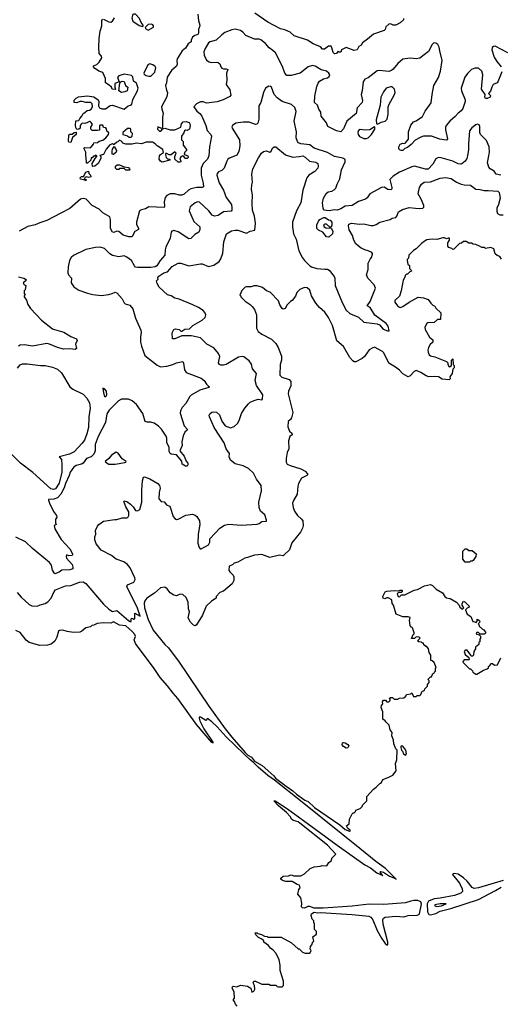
# Model space of a CAD drawing. Extents: x 2087054 to 2277909, y 548907 to 753496.
# Tile 9 of 256: x 2146420 to 2151831, y 587925 to 599005. Entities that reach past the tile are written whole.
import ezdxf

# ---------------------------------------------------------------- set-up
doc = ezdxf.new("R2010")
doc.units = 0

msp = doc.modelspace()

# ---------------------------------------------------------------- linework, layer by layer
at = {"layer": '0CON20XD'}
for points in [[(2147177, 597843), (2147155, 597838), (2147125, 597840), (2147111, 597829), (2147102, 597815), (2147100, 597785), (2147087, 597773), (2147065, 597770), (2147053, 597793), (2147048, 597815), (2147052, 597868), (2147085, 597870), (2147098, 597895), (2147121, 597919), (2147135, 597950), (2147155, 597960), (2147180, 597985), (2147205, 597988), (2147223, 597997), (2147240, 598025), (2147237, 598057), (2147222, 598072), (2147166, 598074), (2147125, 598083), (2147097, 598083), (2147065, 598070), (2147032, 598072), (2147035, 598100), (2147057, 598123), (2147083, 598137), (2147185, 598150), (2147255, 598137), (2147303, 598105), (2147310, 598085), (2147308, 598035), (2147320, 598015), (2147345, 598002), (2147387, 598003), (2147440, 598040), (2147465, 598044), (2147595, 597999), (2147643, 598035), (2147668, 598042), (2147682, 598055), (2147693, 598107), (2147744, 598196), (2147752, 598235), (2147735, 598290), (2147700, 598315), (2147692, 598362), (2147679, 598379), (2147595, 598392), (2147535, 598372), (2147523, 598355), (2147540, 598305), (2147493, 598287), (2147492, 598245), (2147500, 598225), (2147495, 598220), (2147460, 598225), (2147452, 598245), (2147427, 598267), (2147387, 598295), (2147387, 598345), (2147355, 598410), (2147310, 598425), (2147261, 598461), (2147250, 598475), (2147250, 598485), (2147288, 598502), (2147313, 598527), (2147344, 598575), (2147341, 598595), (2147316, 598625), (2147312, 598695), (2147314, 598795), (2147326, 598875), (2147346, 598935), (2147343, 598997), (2147355, 599012)], [(2148424, 599066), (2148433, 598995), (2148448, 598945), (2148446, 598925), (2148434, 598895), (2148435, 598852), (2148425, 598838), (2148393, 598827), (2148365, 598808), (2148350, 598775), (2148352, 598755), (2148315, 598733), (2148288, 598685), (2148250, 598655), (2148194, 598566), (2148188, 598545), (2148192, 598505), (2148185, 598484), (2148128, 598432), (2148081, 598359), (2148074, 598295), (2148063, 598265), (2148073, 598213), (2148083, 598185), (2148075, 598138), (2148018, 598025), (2148019, 597999), (2148037, 597955), (2148029, 597905), (2148028, 597792), (2148015, 597780), (2147975, 597800), (2147970, 597775), (2147995, 597750), (2148008, 597752), (2148032, 597778), (2148054, 597786), (2148115, 597766), (2148165, 597767), (2148234, 597796), (2148240, 597835), (2148262, 597855), (2148295, 597860), (2148327, 597847), (2148336, 597835), (2148340, 597815), (2148332, 597775), (2148305, 597760), (2148285, 597762), (2148274, 597756), (2148267, 597733), (2148242, 597695), (2148240, 597665), (2148242, 597652), (2148260, 597635), (2148260, 597595), (2148297, 597545), (2148297, 597533), (2148280, 597515), (2148272, 597492), (2148283, 597483), (2148313, 597473), (2148318, 597455), (2148305, 597442), (2148285, 597442), (2148265, 597470), (2148255, 597472), (2148235, 597462), (2148222, 597445), (2148233, 597415), (2148230, 597400), (2148205, 597400), (2148168, 597435), (2148167, 597465), (2148180, 597505), (2148165, 597520), (2148126, 597484), (2148104, 597484), (2148075, 597500), (2148062, 597498), (2148060, 597485), (2148070, 597455), (2148085, 597440), (2148110, 597435), (2148110, 597425), (2148025, 597402), (2148004, 597414), (2147990, 597435), (2147993, 597475), (2148005, 597490), (2148038, 597512), (2148032, 597545), (2147968, 597585), (2147945, 597610), (2147915, 597627), (2147845, 597628), (2147792, 597608), (2147735, 597616), (2147685, 597606), (2147616, 597606), (2147580, 597615), (2147572, 597622), (2147570, 597635), (2147545, 597650), (2147525, 597630), (2147512, 597628), (2147485, 597600), (2147475, 597600), (2147465, 597610), (2147435, 597598), (2147393, 597547), (2147365, 597490), (2147322, 597478), (2147332, 597465), (2147332, 597445), (2147304, 597386), (2147265, 597357), (2147243, 597353), (2147238, 597358), (2147237, 597385), (2147270, 597445), (2147290, 597465), (2147290, 597475), (2147275, 597480), (2147265, 597470), (2147252, 597468), (2147235, 597450), (2147225, 597450), (2147220, 597425), (2147185, 597390), (2147172, 597392), (2147170, 597455), (2147163, 597475), (2147166, 597516), (2147142, 597558), (2147155, 597568), (2147217, 597563), (2147250, 597605), (2147255, 597620), (2147296, 597624), (2147315, 597638), (2147355, 597648), (2147388, 597675), (2147420, 597715), (2147422, 597732), (2147402, 597752), (2147397, 597777), (2147388, 597788), (2147362, 597792), (2147355, 597820), (2147325, 597820), (2147320, 597815), (2147317, 597763), (2147295, 597758), (2147235, 597760), (2147220, 597775), (2147222, 597795), (2147240, 597825), (2147225, 597850), (2147215, 597860), (2147205, 597860), (2147177, 597843)], [(2147365, 599012), (2147425, 598980), (2147445, 598979), (2147465, 598989), (2147489, 599025)], [(2147805, 598928), (2147812, 598935), (2147810, 598945), (2147789, 598975), (2147769, 599019), (2147725, 599066), (2147705, 599069), (2147695, 599063), (2147684, 599025), (2147695, 598990), (2147765, 598938), (2147805, 598928)], [(2150743, 599017), (2150740, 599005), (2150705, 598970), (2150655, 598943), (2150625, 598944), (2150593, 598957), (2150575, 598956), (2150543, 598925), (2150534, 598896), (2150522, 598885), (2150405, 598844), (2150337, 598785), (2150278, 598745), (2150265, 598720), (2150237, 598703), (2150220, 598665), (2150185, 598660), (2150095, 598693), (2150042, 598665), (2150035, 598640), (2150015, 598640), (2150005, 598650), (2149986, 598624), (2149965, 598622), (2149949, 598635), (2149935, 598690), (2149925, 598707), (2149895, 598709), (2149852, 598675), (2149830, 598675), (2149805, 598698), (2149725, 598733), (2149660, 598775), (2149512, 598822), (2149465, 598863), (2149405, 598892), (2149355, 598902), (2149215, 598978), (2149067, 599077)], [(2151850, 598420), (2151803, 598307), (2151794, 598296), (2151752, 598275), (2151734, 598245), (2151721, 598199), (2151700, 598175), (2151722, 598152), (2151718, 598132), (2151685, 598118), (2151665, 598120), (2151658, 598135), (2151660, 598165), (2151620, 598225), (2151634, 598385), (2151625, 598426), (2151585, 598458), (2151545, 598459), (2151505, 598444), (2151461, 598399), (2151433, 598357), (2151389, 598235), (2151393, 598205), (2151434, 598105), (2151434, 598085), (2151411, 598005), (2151392, 597978), (2151355, 597952), (2151323, 597917), (2151261, 597865), (2151221, 597815), (2151214, 597795), (2151215, 597765), (2151236, 597664), (2151225, 597650), (2151195, 597654), (2151152, 597662), (2151055, 597694), (2150965, 597694), (2150935, 597684), (2150871, 597649), (2150829, 597601), (2150785, 597567), (2150756, 597554), (2150735, 597533), (2150715, 597532), (2150695, 597542), (2150687, 597557), (2150688, 597575), (2150702, 597605), (2150735, 597617), (2150755, 597612), (2150765, 597618), (2150798, 597662), (2150799, 597745), (2150822, 597818), (2150855, 597854), (2150885, 597866), (2150954, 597916), (2150985, 597974), (2151052, 598068), (2151063, 598165), (2151082, 598265), (2151135, 598355), (2151158, 598425), (2151175, 598545), (2151152, 598655), (2151143, 598695), (2151126, 598725), (2151105, 598742), (2151084, 598746), (2151064, 598725), (2151024, 598646), (2150925, 598572), (2150885, 598565), (2150815, 598574), (2150735, 598560), (2150678, 598512), (2150625, 598448), (2150605, 598433), (2150575, 598424), (2150467, 598433), (2150445, 598430), (2150345, 598352), (2150305, 598336), (2150287, 598305), (2150277, 598205), (2150266, 598165), (2150278, 598095), (2150274, 598075), (2150218, 598015), (2150209, 597951), (2150105, 597863), (2150065, 597778), (2150036, 597744), (2149985, 597756), (2149890, 597805), (2149873, 597845), (2149815, 597920), (2149812, 597965), (2149789, 597999), (2149773, 598045), (2149740, 598075), (2149742, 598145), (2149764, 598255), (2149780, 598290), (2149796, 598315), (2149840, 598340), (2149885, 598352), (2149903, 598365), (2149911, 598385), (2149901, 598405), (2149876, 598425), (2149815, 598442), (2149746, 598484), (2149715, 598488), (2149667, 598473), (2149577, 598403), (2149475, 598376), (2149428, 598378), (2149405, 598404), (2149379, 598479), (2149301, 598631), (2149270, 598660), (2149227, 598687), (2149187, 598737), (2149135, 598778), (2149115, 598785), (2149065, 598786), (2148965, 598829), (2148931, 598865), (2148905, 598882), (2148845, 598898), (2148809, 598891), (2148729, 598861), (2148694, 598836), (2148632, 598775), (2148565, 598757), (2148545, 598745), (2148503, 598675), (2148495, 598645), (2148498, 598605), (2148525, 598551), (2148555, 598530), (2148575, 598524), (2148635, 598528), (2148655, 598524), (2148675, 598508), (2148684, 598475), (2148695, 598459), (2148715, 598452), (2148745, 598454), (2148762, 598445), (2148748, 598405), (2148753, 598325), (2148743, 598277), (2148786, 598215), (2148797, 598155), (2148785, 598142), (2148710, 598105), (2148645, 598082), (2148525, 598067), (2148485, 598081), (2148455, 598079), (2148410, 598060), (2148380, 598025), (2148415, 597976), (2148448, 597948), (2148469, 597919), (2148515, 597815), (2148530, 597760), (2148573, 597715), (2148580, 597695), (2148558, 597575), (2148550, 597475), (2148533, 597437), (2148485, 597385), (2148464, 597335), (2148465, 597255), (2148487, 597165), (2148488, 597125), (2148475, 597117), (2148415, 597118), (2148345, 597100), (2148320, 597085), (2148270, 597040), (2148245, 597030), (2148215, 597031), (2148165, 597047), (2148115, 597044), (2148075, 597028), (2148056, 597004), (2148045, 596955), (2148051, 596905), (2148045, 596890), (2147875, 596899), (2147835, 596876), (2147793, 596867), (2147770, 596855), (2147734, 596725), (2147734, 596705), (2147759, 596655), (2147757, 596645), (2147717, 596623), (2147688, 596565), (2147675, 596560), (2147648, 596562), (2147585, 596582), (2147535, 596623), (2147515, 596624), (2147480, 596610), (2147465, 596616), (2147441, 596655), (2147442, 596755), (2147434, 596785), (2147355, 596830), (2147313, 596873), (2147235, 596914), (2147168, 596985), (2147155, 596991), (2147135, 596994), (2147105, 596985), (2146985, 596880), (2146882, 596828), (2146725, 596744), (2146645, 596721), (2146595, 596696), (2146513, 596677), (2146415, 596624)], [(2147865, 598888), (2147925, 598922), (2147927, 598935), (2147918, 598948), (2147905, 598956), (2147868, 598952), (2147832, 598918), (2147841, 598901), (2147865, 598888)], [(2151915, 598632), (2151775, 598706), (2151755, 598702), (2151739, 598691), (2151734, 598665), (2151763, 598583), (2151792, 598535), (2151841, 598475)], [(2147875, 598368), (2147895, 598369), (2147941, 598415), (2147951, 598465), (2147945, 598479), (2147919, 598499), (2147885, 598509), (2147863, 598497), (2147816, 598405), (2147822, 598392), (2147845, 598378), (2147875, 598368)], [(2147565, 598187), (2147538, 598205), (2147548, 598292), (2147558, 598305), (2147575, 598313), (2147595, 598308), (2147613, 598265), (2147638, 598245), (2147630, 598205), (2147605, 598192), (2147565, 598187)], [(2151837, 597257), (2151785, 597266), (2151761, 597301), (2151717, 597327), (2151701, 597345), (2151687, 597395), (2151710, 597515), (2151706, 597575), (2151674, 597644), (2151608, 597715), (2151600, 597735), (2151601, 597805), (2151592, 597822), (2151575, 597828), (2151555, 597821), (2151511, 597789), (2151486, 597754), (2151472, 597608), (2151474, 597544), (2151462, 597475), (2151454, 597445), (2151436, 597415), (2151397, 597383), (2151385, 597379), (2151355, 597384), (2151295, 597414), (2151165, 597450), (2151135, 597453), (2151105, 597438), (2151071, 597379), (2151018, 597322), (2150988, 597322), (2150907, 597347), (2150865, 597358), (2150835, 597350), (2150695, 597291), (2150625, 597244), (2150588, 597205), (2150610, 597115), (2150609, 597101), (2150600, 597090), (2150565, 597094), (2150525, 597120), (2150495, 597118), (2150364, 597046), (2150331, 596999), (2150315, 596985), (2150235, 596958), (2150163, 596915), (2150084, 596906), (2150035, 596877), (2149995, 596861), (2149965, 596865), (2149905, 596853), (2149845, 596862), (2149836, 596886), (2149829, 596945), (2149839, 596995), (2149870, 597050), (2149892, 597068), (2149935, 597074), (2149961, 597089), (2149979, 597111), (2149996, 597156), (2150023, 597215), (2150043, 597317), (2150086, 597405), (2150086, 597425), (2150080, 597435), (2150057, 597447), (2149965, 597465), (2149885, 597509), (2149735, 597559), (2149685, 597598), (2149585, 597609), (2149560, 597620), (2149546, 597636), (2149533, 597675), (2149538, 597745), (2149509, 597865), (2149531, 597971), (2149518, 598018), (2149479, 598049), (2149375, 598084), (2149317, 598127), (2149284, 598164), (2149254, 598244), (2149245, 598252), (2149224, 598256), (2149188, 598235), (2149164, 598186), (2149136, 598075), (2149112, 598035), (2149113, 597885), (2149101, 597839), (2149091, 597829), (2149075, 597827), (2149005, 597853), (2148935, 597853), (2148855, 597840), (2148816, 597814), (2148809, 597801), (2148811, 597785), (2148895, 597655), (2148898, 597585), (2148889, 597521), (2148865, 597482), (2148782, 597448), (2148764, 597435), (2148751, 597415), (2148723, 597335), (2148695, 597308), (2148657, 597293), (2148642, 597275), (2148641, 597255), (2148665, 597171), (2148716, 597086), (2148743, 597003), (2148805, 596927), (2148807, 596885)], [(2150445, 597828), (2150455, 597833), (2150489, 597851), (2150535, 597864), (2150558, 597885), (2150569, 597941), (2150568, 598025), (2150578, 598055), (2150636, 598155), (2150646, 598185), (2150641, 598225), (2150615, 598249), (2150595, 598251), (2150545, 598234), (2150515, 598195), (2150487, 598135), (2150478, 598045), (2150433, 597877), (2150436, 597836), (2150445, 597828)], [(2147675, 597682), (2147687, 597693), (2147690, 597725), (2147670, 597745), (2147670, 597775), (2147665, 597780), (2147635, 597780), (2147583, 597737), (2147582, 597712), (2147635, 597700), (2147653, 597683), (2147675, 597682)], [(2150325, 597667), (2150345, 597674), (2150381, 597715), (2150417, 597775), (2150420, 597795), (2150415, 597800), (2150364, 597766), (2150315, 597762), (2150255, 597771), (2150235, 597760), (2150226, 597735), (2150229, 597715), (2150245, 597691), (2150295, 597670), (2150325, 597667)], [(2146995, 597622), (2146975, 597628), (2146971, 597635), (2146975, 597710), (2146985, 597718), (2147012, 597718), (2147033, 597737), (2147055, 597740), (2147056, 597714), (2147015, 597680), (2146995, 597622)], [(2147475, 597490), (2147463, 597493), (2147460, 597525), (2147465, 597550), (2147485, 597580), (2147510, 597535), (2147507, 597513), (2147475, 597490)], [(2148445, 593365), (2148448, 593325), (2148429, 593215), (2148425, 593115), (2148440, 593065), (2148452, 593052), (2148465, 593049), (2148546, 593095), (2148562, 593125), (2148562, 593165), (2148675, 593284), (2148725, 593317), (2148775, 593329), (2148915, 593318), (2149095, 593327), (2149115, 593335), (2149145, 593360), (2149198, 593362), (2149199, 593375), (2149179, 593435), (2149132, 593475), (2149118, 593515), (2149112, 593575), (2149141, 593705), (2149137, 593765), (2149085, 593836), (2149052, 593902), (2148996, 593955), (2148935, 593986), (2148847, 594007), (2148795, 594048), (2148780, 594085), (2148782, 594125), (2148746, 594176), (2148724, 594245), (2148609, 594415), (2148556, 594535), (2148554, 594555), (2148560, 594570), (2148585, 594589), (2148605, 594594), (2148635, 594588), (2148670, 594560), (2148697, 594487), (2148735, 594436), (2148795, 594411), (2148835, 594426), (2148875, 594465), (2148895, 594505), (2148918, 594575), (2148955, 594635), (2148995, 594684), (2149015, 594701), (2149059, 594721), (2149105, 594734), (2149145, 594729), (2149155, 594738), (2149158, 594785), (2149088, 594888), (2149072, 594945), (2149087, 595025), (2149040, 595075), (2149028, 595128), (2149004, 595165), (2148945, 595212), (2148925, 595216), (2148885, 595207), (2148745, 595126), (2148715, 595116), (2148685, 595118), (2148670, 595125), (2148659, 595145), (2148674, 595215), (2148660, 595250), (2148605, 595311), (2148527, 595355), (2148455, 595426), (2148356, 595446), (2148245, 595448), (2148165, 595412), (2148140, 595415), (2148138, 595482), (2148155, 595520), (2148175, 595528), (2148215, 595520), (2148235, 595500), (2148245, 595500), (2148278, 595522), (2148332, 595528), (2148370, 595565), (2148476, 595624), (2148508, 595652), (2148517, 595685), (2148505, 595712), (2148485, 595734), (2148435, 595768), (2148368, 595798), (2148215, 595859), (2148165, 595872), (2148125, 595898), (2148085, 595910), (2147989, 595995), (2147966, 596035), (2147962, 596065), (2147980, 596085), (2147977, 596105), (2147985, 596119), (2148043, 596155), (2148085, 596169), (2148135, 596228), (2148205, 596267), (2148236, 596266), (2148325, 596237), (2148455, 596258), (2148475, 596256), (2148545, 596228), (2148606, 596244), (2148665, 596285), (2148685, 596315), (2148706, 596376), (2148720, 596505), (2148748, 596595), (2148805, 596630), (2148845, 596638), (2148875, 596635), (2148975, 596604), (2149015, 596624), (2149066, 596635), (2149074, 596715), (2149062, 596795), (2149043, 596863), (2149037, 596935), (2149040, 597035), (2149028, 597095), (2149033, 597147), (2149043, 597175), (2149032, 597265), (2149046, 597325), (2149108, 597452), (2149144, 597505), (2149165, 597521), (2149195, 597531), (2149238, 597515), (2149250, 597525), (2149265, 597561), (2149286, 597574), (2149305, 597576), (2149414, 597484), (2149495, 597460), (2149565, 597465), (2149606, 597475), (2149635, 597459), (2149684, 597414), (2149755, 597403), (2149776, 597385), (2149782, 597355), (2149778, 597335), (2149744, 597295), (2149675, 597254), (2149652, 597225), (2149609, 597085), (2149585, 596945), (2149536, 596855), (2149492, 596725), (2149492, 596675), (2149504, 596595), (2149532, 596535), (2149564, 596404), (2149604, 596324), (2149625, 596296), (2149685, 596236), (2149704, 596225), (2149764, 596204), (2149857, 596197), (2149885, 596196), (2149905, 596186), (2149962, 596115), (2149968, 596095), (2149970, 596015), (2150051, 595821), (2150096, 595735), (2150138, 595698), (2150235, 595656), (2150295, 595603), (2150445, 595583), (2150470, 595570), (2150513, 595523), (2150560, 595505), (2150578, 595505), (2150567, 595555), (2150545, 595588), (2150419, 595679), (2150366, 595766), (2150333, 595785), (2150365, 595834), (2150427, 595983), (2150411, 596021), (2150340, 596095), (2150326, 596135), (2150343, 596195), (2150343, 596265), (2150365, 596312), (2150381, 596329), (2150394, 596365), (2150391, 596375), (2150383, 596385), (2150345, 596404), (2150305, 596415), (2150265, 596434), (2150229, 596459), (2150204, 596484), (2150182, 596525), (2150166, 596575), (2150130, 596640), (2150123, 596685), (2150127, 596703), (2150155, 596715), (2150245, 596705), (2150295, 596708), (2150375, 596688), (2150405, 596688), (2150435, 596699), (2150475, 596725), (2150592, 596755), (2150615, 596770), (2150655, 596781), (2150667, 596793), (2150685, 596843), (2150731, 596869), (2150805, 596892), (2150875, 596886), (2150925, 596879), (2150958, 596885), (2150971, 596895), (2150969, 596915), (2150939, 596985), (2150907, 597045), (2150920, 597115), (2150945, 597156), (2150975, 597175), (2151045, 597179), (2151155, 597220), (2151215, 597228), (2151278, 597218), (2151339, 597175), (2151389, 597155), (2151425, 597145), (2151495, 597143), (2151555, 597097), (2151605, 597095), (2151648, 597082), (2151695, 597084), (2151805, 597076), (2151819, 597059), (2151831, 596995), (2151812, 596925), (2151793, 596883), (2151792, 596852), (2151799, 596825), (2151825, 596808), (2151865, 596808)], [(2147615, 597310), (2147595, 597330), (2147545, 597330), (2147535, 597320), (2147515, 597320), (2147498, 597335), (2147498, 597355), (2147518, 597372), (2147545, 597372), (2147595, 597350), (2147645, 597342), (2147658, 597325), (2147660, 597315), (2147655, 597312), (2147615, 597310)], [(2147165, 597190), (2147150, 597210), (2147138, 597202), (2147105, 597210), (2147100, 597225), (2147115, 597240), (2147138, 597242), (2147165, 597290), (2147195, 597300), (2147200, 597275), (2147218, 597255), (2147220, 597235), (2147195, 597230), (2147175, 597238), (2147152, 597228), (2147150, 597210), (2147170, 597205), (2147165, 597190)], [(2148807, 596885), (2148809, 596861), (2148801, 596849), (2148715, 596843), (2148655, 596801), (2148615, 596795), (2148586, 596807), (2148549, 596855), (2148445, 596951), (2148425, 596957), (2148395, 596946), (2148341, 596899), (2148328, 596855), (2148382, 596735), (2148449, 596675), (2148449, 596645), (2148436, 596615), (2148392, 596588), (2148345, 596542), (2148325, 596538), (2148205, 596618), (2148156, 596634), (2148134, 596626), (2148126, 596614), (2148114, 596545), (2148065, 596445), (2148056, 596415), (2148054, 596355), (2148003, 596295), (2147963, 596235), (2147945, 596223), (2147895, 596216), (2147745, 596216), (2147725, 596221), (2147711, 596235), (2147678, 596295), (2147625, 596332), (2147595, 596346), (2147535, 596336), (2147465, 596352), (2147435, 596370), (2147375, 596429), (2147326, 596444), (2147275, 596443), (2147165, 596419), (2147025, 596352), (2147001, 596329), (2146980, 596295), (2146966, 596225), (2146962, 596155), (2146970, 596135), (2147004, 596095), (2146998, 596045), (2147029, 595999), (2147085, 595961), (2147185, 595926), (2147245, 595914), (2147338, 595902), (2147425, 595914), (2147462, 595925), (2147495, 595939), (2147515, 595931), (2147574, 595865), (2147595, 595819), (2147608, 595808), (2147661, 595791), (2147692, 595752), (2147724, 595645), (2147785, 595512), (2147789, 595485), (2147781, 595435), (2147782, 595375), (2147792, 595332), (2147828, 595228), (2147966, 595116), (2148005, 595099), (2148075, 595106), (2148145, 595124), (2148185, 595144), (2148255, 595157), (2148265, 595140), (2148276, 595065), (2148296, 595035), (2148465, 594971), (2148498, 594945), (2148522, 594902), (2148543, 594885), (2148558, 594875), (2148550, 594865), (2148448, 594835), (2148349, 594781), (2148334, 594766), (2148289, 594685), (2148248, 594642), (2148229, 594605), (2148228, 594578), (2148271, 594435), (2148308, 594395), (2148307, 594385), (2148279, 594365), (2148259, 594321), (2148244, 594256), (2148249, 594215), (2148222, 594155), (2148273, 594095), (2148296, 594036), (2148312, 594015), (2148312, 593995), (2148305, 593982), (2148285, 593982), (2148250, 594005), (2148247, 594037), (2148187, 594107), (2148127, 594117), (2148114, 594125), (2148104, 594145), (2148104, 594195), (2148075, 594245), (2148078, 594295), (2148069, 594319), (2148016, 594396), (2147982, 594432), (2147935, 594466), (2147898, 594475), (2147855, 594476), (2147834, 594484), (2147808, 594575), (2147735, 594675), (2147685, 594717), (2147645, 594734), (2147616, 594736), (2147565, 594733), (2147532, 594715), (2147429, 594611), (2147402, 594568), (2147385, 594471), (2147302, 594315), (2147268, 594225), (2147271, 594155), (2147255, 594115), (2147225, 594087), (2147174, 594066), (2147134, 594015), (2147115, 594004), (2147055, 593990), (2147024, 593966), (2146989, 593915), (2146978, 593875), (2146936, 593785), (2146922, 593738), (2146882, 593665), (2146846, 593624), (2146805, 593608), (2146745, 593607), (2146743, 593597), (2146754, 593565), (2146802, 593472), (2146834, 593425), (2146840, 593405), (2146822, 593385), (2146822, 593345), (2146830, 593325), (2146808, 593312), (2146814, 593275), (2146888, 593155), (2146985, 593049), (2147014, 592995), (2147016, 592984), (2147010, 592975), (2146975, 592973), (2146948, 592982), (2146942, 592965), (2146948, 592945), (2147010, 592875), (2147020, 592845), (2147018, 592825), (2146985, 592813), (2146895, 592810), (2146865, 592788), (2146815, 592770), (2146789, 592809), (2146777, 592865), (2146757, 592895), (2146565, 593055), (2146485, 593128), (2146375, 593181)], [(2149895, 596556), (2149875, 596561), (2149833, 596613), (2149785, 596636), (2149764, 596655), (2149765, 596695), (2149785, 596739), (2149799, 596755), (2149845, 596780), (2149859, 596779), (2149895, 596753), (2149915, 596750), (2149934, 596725), (2149936, 596694), (2149925, 596670), (2149912, 596672), (2149875, 596703), (2149855, 596703), (2149842, 596695), (2149848, 596675), (2149865, 596662), (2149925, 596660), (2149944, 596625), (2149943, 596595), (2149905, 596561), (2149895, 596556)], [(2151845, 596310), (2151825, 596340), (2151795, 596350), (2151775, 596370), (2151758, 596425), (2151725, 596440), (2151665, 596430), (2151655, 596440), (2151625, 596440), (2151598, 596458), (2151557, 596477), (2151525, 596480), (2151505, 596490), (2151475, 596490), (2151445, 596510), (2151415, 596510), (2151395, 596490), (2151372, 596488), (2151308, 596422), (2151295, 596420), (2151285, 596430), (2151252, 596442), (2151240, 596455), (2151240, 596495), (2151260, 596525), (2151260, 596545), (2151245, 596548), (2151225, 596540), (2151202, 596552), (2151185, 596552), (2151115, 596532), (2151065, 596537), (2151005, 596526), (2150985, 596517), (2150942, 596488), (2150882, 596425), (2150855, 596408), (2150800, 596355), (2150797, 596323), (2150783, 596307), (2150782, 596295), (2150790, 596255), (2150808, 596238), (2150810, 596205), (2150828, 596188), (2150830, 596175), (2150812, 596168), (2150785, 596140), (2150775, 596140), (2150760, 596125), (2150760, 596115), (2150738, 596075), (2150716, 595954), (2150697, 595895), (2150644, 595846), (2150644, 595825), (2150674, 595784), (2150695, 595769), (2150705, 595768), (2150735, 595776), (2150805, 595827), (2150905, 595882), (2150966, 595876), (2151020, 595855), (2151048, 595815), (2151072, 595792), (2151095, 595780), (2151105, 595760), (2151160, 595705), (2151158, 595632), (2151125, 595630), (2151085, 595598)], [(2146405, 596113), (2146466, 596096), (2146485, 596087), (2146492, 596075), (2146488, 596065), (2146458, 596045), (2146465, 596030), (2146490, 596015), (2146480, 595965), (2146470, 595955), (2146470, 595925), (2146480, 595905), (2146472, 595898), (2146470, 595885), (2146495, 595850), (2146512, 595802), (2146543, 595755), (2146664, 595624), (2146790, 595525), (2146812, 595518), (2146917, 595487), (2146995, 595441), (2147060, 595415), (2147068, 595395), (2147048, 595355), (2147060, 595305), (2147045, 595293), (2146985, 595301), (2146915, 595298), (2146845, 595316), (2146755, 595354), (2146725, 595360), (2146565, 595332), (2146474, 595346), (2146425, 595342), (2146407, 595333)], [(2151085, 595598), (2151015, 595593), (2151003, 595585), (2150981, 595545), (2150985, 595517), (2151035, 595432), (2151072, 595402), (2151070, 595375), (2151041, 595349), (2151024, 595315), (2151016, 595285), (2151019, 595265), (2151031, 595235), (2151045, 595223), (2151095, 595212), (2151225, 595160), (2151240, 595145), (2151240, 595125), (2151255, 595100), (2151268, 595102), (2151280, 595115), (2151280, 595175), (2151298, 595188), (2151300, 595125), (2151312, 595112), (2151312, 595088), (2151298, 595072), (2151288, 595025), (2151262, 594985), (2151266, 594964), (2151257, 594953), (2151175, 594959), (2151135, 594986), (2151095, 594991), (2151025, 594987), (2150995, 594997), (2150935, 595036), (2150885, 595058), (2150862, 595048), (2150815, 594997), (2150795, 594987), (2150785, 594989), (2150735, 595020), (2150695, 595063), (2150653, 595095), (2150575, 595141), (2150521, 595255), (2150505, 595273), (2150415, 595319), (2150395, 595314), (2150355, 595289), (2150301, 595215), (2150275, 595194), (2150205, 595154), (2150185, 595156), (2150172, 595165), (2150136, 595205), (2150065, 595326), (2149990, 595390), (2149943, 595565), (2149898, 595655), (2149855, 595713), (2149797, 595765), (2149756, 595816), (2149706, 595896), (2149685, 595960), (2149657, 595987), (2149625, 595990), (2149575, 595970), (2149540, 595935), (2149527, 595893), (2149486, 595844), (2149470, 595835), (2149430, 595795), (2149410, 595755), (2149385, 595748), (2149374, 595754), (2149350, 595795), (2149335, 595840), (2149239, 595939), (2149200, 595955), (2149155, 595992), (2149095, 596012), (2149055, 596010), (2149025, 596000), (2148975, 596000), (2148960, 595995), (2148922, 595958), (2148900, 595905), (2148908, 595898), (2148910, 595885), (2148957, 595837), (2149015, 595802), (2149039, 595779), (2149064, 595744), (2149086, 595684), (2149087, 595535), (2149106, 595496), (2149148, 595465), (2149255, 595411), (2149305, 595363), (2149331, 595315), (2149369, 595219), (2149366, 595175), (2149352, 595125), (2149348, 595005), (2149373, 594983), (2149455, 594956), (2149472, 594935), (2149474, 594885), (2149448, 594825), (2149443, 594795), (2149497, 594585), (2149480, 594525), (2149468, 594505), (2149442, 594485), (2149438, 594425), (2149457, 594375), (2149483, 594353), (2149488, 594335), (2149462, 594315), (2149448, 594265), (2149452, 594175), (2149432, 594135), (2149422, 594068), (2149420, 594025), (2149430, 594005), (2149465, 593987), (2149585, 593950), (2149634, 593924), (2149660, 593895), (2149661, 593885), (2149653, 593877), (2149594, 593845), (2149558, 593785), (2149550, 593755), (2149544, 593666), (2149501, 593595), (2149491, 593565), (2149498, 593515), (2149514, 593474), (2149546, 593425), (2149594, 593384), (2149606, 593365), (2149610, 593315), (2149604, 593285), (2149581, 593239), (2149485, 593119), (2149459, 593041), (2149395, 592978), (2149385, 592973), (2149345, 592980), (2149235, 592952), (2149145, 592988), (2149065, 592981), (2148985, 592954), (2148955, 592946), (2148875, 592900), (2148835, 592890), (2148815, 592870), (2148780, 592855), (2148775, 592810), (2148785, 592790), (2148823, 592753), (2148832, 592735), (2148832, 592695), (2148814, 592656), (2148715, 592575), (2148675, 592559), (2148633, 592515), (2148632, 592495), (2148578, 592462), (2148519, 592405), (2148477, 592303), (2148412, 592195), (2148397, 592183), (2148375, 592192), (2148342, 592225), (2148317, 592275), (2148333, 592343), (2148321, 592375), (2148315, 592450), (2148295, 592502), (2148255, 592538), (2148225, 592540), (2148185, 592523), (2148155, 592531), (2148114, 592554), (2148082, 592602), (2148055, 592618), (2148005, 592613), (2147937, 592553), (2147850, 592495), (2147829, 592465), (2147821, 592439), (2147825, 592388), (2147865, 592257), (2147923, 592135), (2148054, 591974), (2148097, 591937), (2148135, 591879), (2148208, 591788), (2148550, 591280), (2148735, 591025), (2148810, 590930), (2148960, 590760), (2148990, 590730), (2149031, 590705), (2149062, 590662), (2149151, 590611), (2149282, 590495), (2149301, 590471), (2149419, 590379), (2149495, 590328), (2149538, 590288), (2149631, 590221), (2149667, 590207), (2149740, 590140), (2150024, 589945), (2150085, 589894), (2150135, 589874)], [(2146397, 595083), (2146425, 595122), (2146452, 595132), (2146505, 595132), (2146655, 595112), (2146705, 595113), (2146788, 595095), (2146844, 595074), (2146892, 595032), (2146983, 594873), (2147018, 594848), (2147135, 594790), (2147176, 594745), (2147206, 594695), (2147215, 594635), (2147198, 594535), (2147193, 594415), (2147175, 594343), (2147148, 594275), (2147125, 594239), (2147035, 594141), (2146980, 594115), (2146864, 594086), (2146890, 594055), (2146896, 593996), (2146894, 593915), (2146865, 593789), (2146825, 593727), (2146802, 593718), (2146771, 593725), (2146568, 593908), (2146430, 594015), (2146331, 594111)], [(2147385, 594760), (2147395, 594768), (2147400, 594785), (2147398, 594825), (2147375, 594852), (2147355, 594860), (2147362, 594805), (2147375, 594768), (2147385, 594760)], [(2147495, 594005), (2147605, 594021), (2147614, 594025), (2147618, 594035), (2147574, 594065), (2147528, 594128), (2147505, 594139), (2147455, 594104), (2147424, 594066), (2147384, 594035), (2147403, 594015), (2147425, 594005), (2147495, 594005)], [(2146391, 592561), (2146435, 592505), (2146525, 592423), (2146555, 592409), (2146615, 592404), (2146650, 592420), (2146705, 592434), (2146735, 592453), (2146775, 592497), (2146809, 592571), (2146825, 592588), (2146935, 592633), (2146995, 592637), (2147095, 592677), (2147135, 592681), (2147165, 592660), (2147365, 592428), (2147425, 592370), (2147465, 592347), (2147515, 592358), (2147645, 592245), (2147665, 592232), (2147675, 592232), (2147674, 592254), (2147678, 592272), (2147695, 592268), (2147705, 592258), (2147717, 592263), (2147715, 592328), (2147776, 592294), (2147745, 592383), (2147628, 592625), (2147635, 592645), (2147704, 592676), (2147719, 592705), (2147718, 592725), (2147662, 592835), (2147634, 592874), (2147593, 592903), (2147506, 592936), (2147454, 592974), (2147337, 593037), (2147280, 593105), (2147265, 593150), (2147266, 593184), (2147276, 593215), (2147274, 593256), (2147296, 593304), (2147312, 593325), (2147365, 593362), (2147491, 593379), (2147515, 593381), (2147575, 593400), (2147625, 593400), (2147638, 593405), (2147650, 593425), (2147647, 593467), (2147614, 593524), (2147594, 593585), (2147598, 593592), (2147628, 593585), (2147668, 593555), (2147698, 593525), (2147725, 593482), (2147745, 593478), (2147772, 593495), (2147794, 593575), (2147795, 593715), (2147803, 593815), (2147815, 593858), (2147825, 593859), (2147885, 593839), (2147974, 593785), (2147995, 593765), (2148001, 593735), (2147989, 593685), (2147988, 593615), (2148012, 593582), (2148045, 593578), (2148074, 593544), (2148105, 593532), (2148115, 593521), (2148148, 593415), (2148165, 593391), (2148185, 593382), (2148205, 593384), (2148292, 593428), (2148365, 593439), (2148395, 593430), (2148415, 593415), (2148445, 593365)], [(2151485, 592900), (2151435, 592900), (2151410, 592935), (2151410, 593025), (2151435, 593050), (2151455, 593050), (2151475, 593030), (2151515, 593030), (2151558, 592995), (2151556, 592965), (2151525, 592920), (2151515, 592910), (2151495, 592910), (2151485, 592900)], [(2150135, 589874), (2150140, 589875), (2150140, 589885), (2150114, 589904), (2150100, 589935), (2150130, 589955), (2150133, 590007), (2150162, 590068), (2150175, 590080), (2150185, 590080), (2150200, 590095), (2150205, 590110), (2150255, 590130), (2150280, 590155), (2150280, 590165), (2150327, 590213), (2150330, 590265), (2150404, 590346), (2150433, 590367), (2150475, 590410), (2150495, 590420), (2150508, 590455), (2150575, 590480), (2150620, 590505), (2150657, 590553), (2150652, 590635), (2150668, 590675), (2150670, 590785), (2150655, 590800), (2150632, 590855), (2150627, 590897), (2150610, 590945), (2150612, 590982), (2150590, 591015), (2150580, 591065), (2150545, 591100), (2150536, 591116), (2150510, 591135), (2150510, 591215), (2150488, 591265), (2150493, 591287), (2150508, 591305), (2150503, 591327), (2150515, 591348), (2150537, 591347), (2150555, 591330), (2150575, 591330), (2150590, 591345), (2150590, 591355), (2150580, 591365), (2150595, 591378), (2150617, 591377), (2150635, 591360), (2150675, 591360), (2150695, 591370), (2150745, 591372), (2150768, 591392), (2150775, 591410), (2150825, 591420), (2150835, 591430), (2150855, 591390), (2150885, 591390), (2150895, 591400), (2150925, 591400), (2150938, 591412), (2150952, 591448), (2150968, 591452), (2150978, 591462), (2150980, 591475), (2151010, 591505), (2151010, 591525), (2151030, 591545), (2151030, 591565), (2151022, 591572), (2151020, 591585), (2151045, 591610), (2151058, 591612), (2151072, 591648), (2151088, 591652), (2151090, 591665), (2151100, 591675), (2151100, 591705), (2151108, 591715), (2151085, 591770), (2151065, 591790), (2151050, 591795), (2151050, 591855), (2151030, 591885), (2151022, 591925), (2151005, 591950), (2150992, 591952), (2150972, 591972), (2150965, 591990), (2150955, 591990), (2150945, 592000), (2150913, 592003), (2150900, 592015), (2150930, 592045), (2150917, 592057), (2150885, 592060), (2150865, 592040), (2150832, 592042), (2150850, 592085), (2150860, 592095), (2150860, 592105), (2150842, 592162), (2150835, 592170), (2150825, 592170), (2150818, 592188), (2150810, 592245), (2150817, 592277), (2150795, 592287), (2150734, 592284), (2150660, 592315), (2150627, 592415), (2150612, 592435), (2150610, 592475), (2150569, 592499), (2150555, 592500), (2150532, 592488), (2150512, 592495), (2150508, 592515), (2150533, 592565), (2150555, 592574), (2150635, 592582), (2150685, 592578), (2150704, 592586), (2150725, 592586), (2150728, 592575), (2150715, 592560), (2150685, 592560), (2150670, 592545), (2150682, 592515), (2150695, 592510), (2150718, 592532), (2150755, 592532), (2150862, 592585), (2150898, 592592), (2150978, 592635), (2151045, 592649), (2151068, 592638), (2151110, 592595), (2151182, 592555), (2151208, 592515), (2151225, 592500), (2151265, 592490), (2151339, 592449), (2151367, 592417), (2151374, 592394), (2151407, 592373), (2151420, 592385), (2151400, 592415), (2151400, 592435), (2151415, 592460), (2151430, 592455), (2151463, 592423), (2151480, 592405), (2151480, 592395), (2151457, 592383), (2151440, 592365), (2151457, 592315), (2151498, 592288), (2151522, 592232), (2151545, 592230), (2151558, 592222), (2151570, 592235), (2151572, 592258), (2151588, 592248), (2151600, 592235), (2151598, 592222), (2151580, 592205), (2151588, 592198), (2151592, 592182), (2151630, 592145), (2151645, 592140), (2151670, 592105), (2151655, 592090), (2151605, 592090), (2151585, 592110), (2151562, 592108), (2151560, 592095), (2151565, 592090), (2151592, 592082), (2151608, 592068), (2151610, 592045), (2151600, 592035), (2151600, 592005), (2151590, 591995), (2151590, 591975), (2151550, 591945), (2151550, 591925), (2151532, 591895), (2151530, 591855), (2151518, 591842), (2151502, 591842), (2151500, 591855), (2151459, 591909), (2151435, 591909), (2151426, 591895), (2151435, 591860), (2151478, 591828), (2151480, 591805), (2151475, 591800), (2151425, 591800), (2151412, 591788), (2151410, 591775), (2151485, 591700), (2151495, 591700), (2151518, 591678), (2151522, 591662), (2151555, 591640), (2151565, 591640), (2151643, 591687), (2151685, 591700), (2151698, 591712), (2151700, 591725), (2151718, 591742), (2151725, 591760), (2151745, 591760), (2151765, 591740), (2151800, 591745), (2151838, 591825)], [(2148149, 591425), (2148085, 591509), (2148003, 591603), (2147935, 591703), (2147725, 591985), (2147709, 592025), (2147723, 592065), (2147715, 592087), (2147685, 592122), (2147615, 592185), (2147545, 592190), (2147475, 592230), (2147445, 592213), (2147365, 592217), (2147291, 592209), (2147255, 592190), (2147233, 592187), (2147217, 592173), (2147165, 592160), (2147120, 592125), (2147096, 592114), (2147025, 592109), (2146955, 592119), (2146905, 592135), (2146867, 592133), (2146857, 592123), (2146839, 592055), (2146815, 592010), (2146775, 591979), (2146734, 591966), (2146645, 591961), (2146528, 591998), (2146494, 592024), (2146425, 592108), (2146375, 592132)], [(2148868, 587905), (2148848, 587925), (2148838, 587958), (2148822, 587975), (2148840, 587995), (2148836, 588066), (2148814, 588106), (2148815, 588120), (2148825, 588128), (2148865, 588120), (2148905, 588140), (2148985, 588130), (2149022, 588105), (2149035, 588063), (2149055, 588072), (2149066, 588094), (2149062, 588135), (2149048, 588165), (2149055, 588187), (2149075, 588187), (2149145, 588152), (2149225, 588150), (2149245, 588140), (2149305, 588140), (2149320, 588125), (2149335, 588120), (2149375, 588120), (2149390, 588135), (2149390, 588185), (2149352, 588305), (2149352, 588365), (2149342, 588425), (2149308, 588495), (2149273, 588533), (2149242, 588555), (2149220, 588585), (2149170, 588625), (2149168, 588638), (2149148, 588658), (2149110, 588675), (2149080, 588705), (2149072, 588728), (2149095, 588730), (2149102, 588722), (2149142, 588712), (2149175, 588690), (2149205, 588688), (2149215, 588680), (2149365, 588680), (2149480, 588615), (2149555, 588550), (2149565, 588550), (2149605, 588510), (2149635, 588500), (2149685, 588500), (2149700, 588525), (2149698, 588538), (2149690, 588545), (2149693, 588577), (2149710, 588595), (2149722, 588628), (2149730, 588635), (2149720, 588685), (2149760, 588715), (2149760, 588745), (2149740, 588765), (2149740, 588835), (2149733, 588843), (2149730, 588865), (2149713, 588883), (2149700, 588925), (2149707, 588945), (2149735, 588961), (2149775, 588954), (2149805, 588960), (2150164, 588936), (2150352, 588918), (2150375, 588907), (2150395, 588876), (2150446, 588756), (2150495, 588668), (2150535, 588611), (2150555, 588594), (2150565, 588593), (2150563, 588625), (2150514, 588825), (2150510, 588875), (2150515, 588895), (2150536, 588904), (2150655, 588918), (2150745, 588910), (2150795, 588924), (2150895, 588927), (2150915, 588935), (2150921, 588945), (2150942, 589052), (2150935, 589078), (2150902, 589092), (2150858, 589092), (2150823, 589087), (2150763, 589067), (2150518, 589048), (2150355, 589053), (2150165, 589031), (2149835, 589008), (2149735, 589006), (2149685, 589026), (2149665, 589027), (2149625, 589008), (2149605, 589009), (2149592, 589022), (2149596, 589065), (2149587, 589125), (2149552, 589165), (2149563, 589217), (2149578, 589235), (2149570, 589265), (2149543, 589273), (2149487, 589307), (2149415, 589308), (2149378, 589318), (2149362, 589332), (2149360, 589345), (2149385, 589368), (2149445, 589372), (2149475, 589382), (2149505, 589372), (2149585, 589370), (2149626, 589394), (2149690, 589455), (2149735, 589472), (2149802, 589478), (2149825, 589488), (2149877, 589483), (2149900, 589520), (2149930, 589545), (2149935, 589570), (2149980, 589615), (2149885, 589717), (2149575, 589965), (2149555, 589979), (2149502, 589992), (2149485, 590004), (2149465, 590040), (2149424, 590085), (2149335, 590160), (2149280, 590215), (2149295, 590216), (2149436, 590126), (2149755, 589892), (2149993, 589715), (2150307, 589495), (2150369, 589459), (2150442, 589405), (2150500, 589380), (2150505, 589372), (2150510, 589375), (2150500, 589380), (2150480, 589415), (2150485, 589420), (2150515, 589412), (2150585, 589368), (2150650, 589340), (2150655, 589332), (2150660, 589335), (2150538, 589455), (2150431, 589531), (2150248, 589678), (2149601, 590201), (2149288, 590448), (2149215, 590499), (2149104, 590595), (2149050, 590650), (2149015, 590675), (2148949, 590739), (2148746, 590936), (2148645, 591046), (2148584, 591105), (2148535, 591142), (2148515, 591118), (2148455, 591156), (2148442, 591158), (2148439, 591145), (2148447, 591115), (2148495, 591025), (2148596, 590875), (2148596, 590864), (2148592, 590872), (2148585, 590872), (2148409, 591075), (2148200, 591365), (2148149, 591425)], [(2150095, 590807), (2150065, 590827), (2150052, 590845), (2150055, 590868), (2150065, 590873), (2150085, 590867), (2150115, 590847), (2150124, 590835), (2150115, 590811), (2150095, 590807)], [(2150765, 590730), (2150776, 590744), (2150766, 590785), (2150735, 590830), (2150718, 590832), (2150712, 590828), (2150710, 590815), (2150720, 590785), (2150730, 590775), (2150740, 590745), (2150765, 590730)], [(2151865, 589318), (2151584, 589235), (2151535, 589229), (2151515, 589240), (2151459, 589309), (2151415, 589350), (2151355, 589388), (2151317, 589397), (2151300, 589395), (2151292, 589385), (2151370, 589290), (2151402, 589225), (2151405, 589195), (2151385, 589175), (2151315, 589151), (2151155, 589119), (2151085, 589112), (2151023, 589085), (2151009, 589055), (2151013, 588965), (2151025, 588937), (2151045, 588932)], [(2151045, 588932), (2151105, 588948), (2151154, 588975), (2151275, 589002), (2151585, 589103), (2151776, 589204), (2151842, 589245)], [(2151115, 589025), (2151169, 589035), (2151220, 589055), (2151155, 589055), (2151095, 589045), (2151093, 589035), (2151115, 589025)]]:
    msp.add_lwpolyline(points, dxfattribs=at)

doc.saveas('drawing.dxf')
